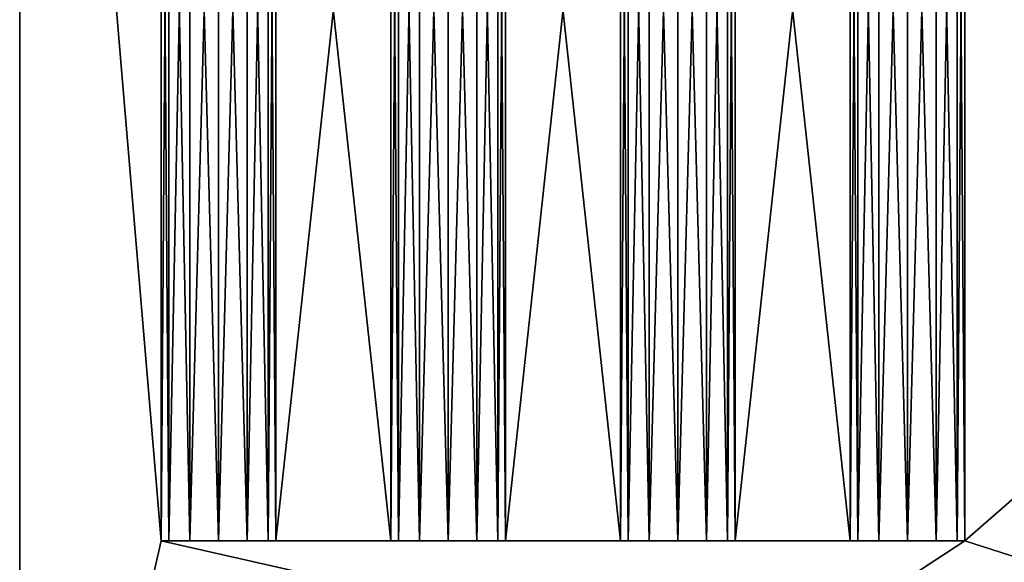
# Model space of a CAD drawing. Extents: x 0 to 350, y 0 to 45.
# Tile 78 of 144: x 197.78 to 202.07, y 23.55 to 25.91. Entities that reach past the tile are written whole.
import ezdxf

# ---------------------------------------------------------------- set-up
doc = ezdxf.new("R2010")
doc.units = 0
doc.layers.get('0').update_dxf_attribs({"color": 13, "linetype": 'CONTINUOUS'})

# ---------------------------------------------------------------- blocks, each defined once
blk = doc.blocks.new('COMPONENT')
for p, q in [((7.6914, 9.1277, 11.55), (7.6914, 9.6277, 11.55)), ((7.6914, 9.6277, 11.55), (12.3086, 9.6277, 11.55)), ((12.3086, 9.6277, 8.45), (7.6914, 9.6277, 8.45)), ((7.6914, 9.6277, 8.45), (7.6914, 9.1277, 8.45)), ((7.6914, 6.1277, 11.55), (7.6914, 9.6277, 11.55)), ((7.6914, 6.6277, 11.55), (7.6914, 9.6277, 11.55)), ((7.6914, 7.1277, 11.55), (7.6914, 9.6277, 11.55)), ((7.6914, 7.6277, 11.55), (7.6914, 9.6277, 11.55)), ((7.6914, 8.1277, 11.55), (7.6914, 9.6277, 11.55)), ((7.6914, 8.6277, 11.55), (7.6914, 9.6277, 11.55)), ((7.6914, 9.1277, 11.55), (7.6914, 9.6277, 11.55)), ((7.6914, 9.6277, 11.55), (12.3086, 9.6277, 11.55)), ((12.3086, 9.6277, 8.45), (7.6914, 9.6277, 8.45)), ((7.6914, 9.6277, 8.45), (7.6914, 6.1277, 8.45)), ((7.6914, 9.6277, 8.45), (7.6914, 9.1277, 8.45)), ((7.6914, 9.6277, 8.45), (7.6914, 9.5943, 8.325)), ((12.3086, 9.6277, 8.45), (7.6914, 9.6277, 8.45)), ((7.6914, 9.6277, 8.45), (7.6914, 9.1277, 8.45)), ((7.6914, 9.5943, 8.325), (7.6914, 9.6277, 8.45)), ((7.6914, 9.6277, 8.45), (12.3086, 9.6277, 8.45)), ((7.6914, 9.1277, 8.45), (7.6914, 9.6277, 8.45)), ((7.6914, 9.5943, 11.675), (7.6914, 9.6277, 11.55)), ((7.6914, 9.6277, 11.55), (12.3086, 9.6277, 11.55)), ((7.6914, 9.1277, 11.55), (7.6914, 9.6277, 11.55)), ((12.3086, 9.6277, 11.55), (7.6914, 9.6277, 11.55)), ((7.6914, 9.6277, 11.55), (7.6914, 9.5943, 11.675)), ((7.6914, 9.6277, 11.55), (7.6914, 9.1277, 11.55)), ((7.6914, 9.5943, 8.325), (12.3086, 9.5943, 8.325)), ((7.6914, 9.3777, 8.2), (7.6914, 9.5943, 8.325)), ((7.6914, 9.5943, 8.325), (7.6914, 9.5027, 8.2335)), ((12.3086, 9.5943, 8.325), (7.6914, 9.5943, 8.325)), ((7.6914, 9.5943, 8.325), (7.6914, 9.3777, 8.2)), ((7.6914, 9.5027, 8.2335), (7.6914, 9.5943, 8.325)), ((7.6914, 9.5027, 11.7665), (7.6914, 9.5943, 11.675)), ((7.6914, 9.5943, 11.675), (12.3086, 9.5943, 11.675)), ((7.6914, 9.3777, 11.8), (7.6914, 9.5943, 11.675)), ((12.3086, 9.5943, 11.675), (7.6914, 9.5943, 11.675)), ((7.6914, 9.5943, 11.675), (7.6914, 9.5027, 11.7665)), ((7.6914, 9.3777, 11.8), (7.6914, 9.5943, 11.675)), ((7.6914, 9.5027, 8.2335), (7.6914, 9.3777, 8.2)), ((7.6914, 9.5027, 8.2335), (12.3086, 9.5027, 8.2335)), ((7.6914, 9.3777, 8.2), (7.6914, 9.5027, 8.2335)), ((7.6914, 9.5027, 8.2335), (12.3086, 9.5027, 8.2335)), ((7.6914, 9.5027, 11.7665), (12.3086, 9.5027, 11.7665)), ((7.6914, 9.3777, 11.8), (7.6914, 9.5027, 11.7665)), ((7.6914, 9.5027, 11.7665), (12.3086, 9.5027, 11.7665)), ((7.6914, 9.5027, 11.7665), (7.6914, 9.3777, 11.8)), ((7.6914, 9.3777, 8.2), (7.6914, 9.2527, 8.2335)), ((7.6914, 9.3777, 8.2), (12.3086, 9.3777, 8.2)), ((7.6914, 9.3777, 8.2), (7.6914, 9.1612, 8.325)), ((7.6914, 9.2527, 8.2335), (7.6914, 9.3777, 8.2)), ((7.6914, 9.3777, 8.2), (12.3086, 9.3777, 8.2)), ((7.6914, 9.3777, 8.2), (7.6914, 9.1612, 8.325)), ((7.6914, 9.3777, 11.8), (12.3086, 9.3777, 11.8)), ((7.6914, 9.2527, 11.7665), (7.6914, 9.3777, 11.8)), ((7.6914, 9.3777, 11.8), (7.6914, 9.1612, 11.675)), ((7.6914, 9.3777, 11.8), (12.3086, 9.3777, 11.8)), ((7.6914, 9.3777, 11.8), (7.6914, 9.2527, 11.7665)), ((7.6914, 9.1612, 11.675), (7.6914, 9.3777, 11.8)), ((7.6914, 9.2527, 8.2335), (7.6914, 9.1612, 8.325)), ((7.6914, 9.2527, 8.2335), (12.3086, 9.2527, 8.2335)), ((7.6914, 9.1612, 8.325), (7.6914, 9.2527, 8.2335)), ((7.6914, 9.2527, 8.2335), (12.3086, 9.2527, 8.2335)), ((7.6914, 9.2527, 11.7665), (12.3086, 9.2527, 11.7665)), ((7.6914, 9.1612, 11.675), (7.6914, 9.2527, 11.7665)), ((7.6914, 9.2527, 11.7665), (12.3086, 9.2527, 11.7665)), ((7.6914, 9.2527, 11.7665), (7.6914, 9.1612, 11.675)), ((7.6914, 9.1612, 8.325), (12.3086, 9.1612, 8.325)), ((7.6914, 9.1612, 8.325), (7.6914, 9.1277, 8.45)), ((12.3086, 9.1612, 8.325), (7.6914, 9.1612, 8.325)), ((7.6914, 9.1277, 8.45), (7.6914, 9.1612, 8.325)), ((7.6914, 9.1277, 11.55), (7.6914, 9.1612, 11.675)), ((7.6914, 9.1612, 11.675), (12.3086, 9.1612, 11.675)), ((12.3086, 9.1612, 11.675), (7.6914, 9.1612, 11.675)), ((7.6914, 9.1612, 11.675), (7.6914, 9.1277, 11.55)), ((12.3086, 9.1277, 11.55), (7.6914, 9.1277, 11.55)), ((7.6914, 9.1277, 8.45), (12.3086, 9.1277, 8.45)), ((7.6914, 8.6277, 11.55), (7.6914, 9.1277, 11.55)), ((12.3086, 9.1277, 11.55), (7.6914, 9.1277, 11.55)), ((7.6914, 9.1277, 8.45), (7.6914, 6.1277, 8.45)), ((7.6914, 9.1277, 8.45), (7.6914, 8.6277, 8.45)), ((7.6914, 9.1277, 8.45), (12.3086, 9.1277, 8.45)), ((7.6914, 9.1277, 8.45), (12.3086, 9.1277, 8.45)), ((12.3086, 9.1277, 8.45), (7.6914, 9.1277, 8.45)), ((12.3086, 9.1277, 11.55), (7.6914, 9.1277, 11.55)), ((7.6914, 9.1277, 11.55), (12.3086, 9.1277, 11.55)), ((7.6914, 8.1277, 11.55), (7.6914, 8.6277, 11.55)), ((7.6914, 8.6277, 11.55), (12.3086, 8.6277, 11.55)), ((12.3086, 8.6277, 8.45), (7.6914, 8.6277, 8.45)), ((7.6914, 8.6277, 8.45), (7.6914, 8.1277, 8.45)), ((7.6914, 8.1277, 11.55), (7.6914, 8.6277, 11.55)), ((7.6914, 8.6277, 11.55), (12.3086, 8.6277, 11.55)), ((7.6914, 8.6277, 8.45), (7.6914, 6.1277, 8.45)), ((7.6914, 8.6277, 8.45), (7.6914, 8.1277, 8.45)), ((12.3086, 8.6277, 8.45), (7.6914, 8.6277, 8.45)), ((7.6914, 8.6277, 8.45), (7.6914, 8.5943, 8.325)), ((12.3086, 8.6277, 8.45), (7.6914, 8.6277, 8.45)), ((7.6914, 8.6277, 8.45), (7.6914, 8.1277, 8.45)), ((7.6914, 8.5943, 8.325), (7.6914, 8.6277, 8.45)), ((7.6914, 8.6277, 8.45), (12.3086, 8.6277, 8.45)), ((7.6914, 8.1277, 8.45), (7.6914, 8.6277, 8.45)), ((7.6914, 8.5943, 11.675), (7.6914, 8.6277, 11.55)), ((7.6914, 8.6277, 11.55), (12.3086, 8.6277, 11.55)), ((7.6914, 8.1277, 11.55), (7.6914, 8.6277, 11.55)), ((12.3086, 8.6277, 11.55), (7.6914, 8.6277, 11.55)), ((7.6914, 8.6277, 11.55), (7.6914, 8.5943, 11.675)), ((7.6914, 8.6277, 11.55), (7.6914, 8.1277, 11.55)), ((7.6914, 8.5943, 8.325), (12.3086, 8.5943, 8.325)), ((7.6914, 8.3777, 8.2), (7.6914, 8.5943, 8.325)), ((7.6914, 8.5943, 8.325), (7.6914, 8.5027, 8.2335)), ((12.3086, 8.5943, 8.325), (7.6914, 8.5943, 8.325)), ((7.6914, 8.5943, 8.325), (7.6914, 8.3777, 8.2)), ((7.6914, 8.5027, 8.2335), (7.6914, 8.5943, 8.325)), ((7.6914, 8.5027, 11.7665), (7.6914, 8.5943, 11.675)), ((7.6914, 8.5943, 11.675), (12.3086, 8.5943, 11.675)), ((7.6914, 8.3777, 11.8), (7.6914, 8.5943, 11.675)), ((7.6914, 8.5943, 11.675), (7.6914, 8.5027, 11.7665)), ((12.3086, 8.5943, 11.675), (7.6914, 8.5943, 11.675)), ((7.6914, 8.3777, 11.8), (7.6914, 8.5943, 11.675)), ((7.6914, 8.5027, 8.2335), (7.6914, 8.3777, 8.2)), ((7.6914, 8.5027, 8.2335), (12.3086, 8.5027, 8.2335)), ((7.6914, 8.3777, 8.2), (7.6914, 8.5027, 8.2335)), ((7.6914, 8.5027, 8.2335), (12.3086, 8.5027, 8.2335)), ((7.6914, 8.5027, 11.7665), (12.3086, 8.5027, 11.7665)), ((7.6914, 8.3777, 11.8), (7.6914, 8.5027, 11.7665)), ((7.6914, 8.5027, 11.7665), (12.3086, 8.5027, 11.7665)), ((7.6914, 8.5027, 11.7665), (7.6914, 8.3777, 11.8)), ((7.6914, 8.3777, 8.2), (7.6914, 8.2527, 8.2335)), ((7.6914, 8.3777, 8.2), (12.3086, 8.3777, 8.2)), ((7.6914, 8.3777, 8.2), (7.6914, 8.1612, 8.325)), ((7.6914, 8.2527, 8.2335), (7.6914, 8.3777, 8.2)), ((7.6914, 8.3777, 8.2), (12.3086, 8.3777, 8.2)), ((7.6914, 8.3777, 8.2), (7.6914, 8.1612, 8.325)), ((7.6914, 8.3777, 11.8), (12.3086, 8.3777, 11.8)), ((7.6914, 8.2527, 11.7665), (7.6914, 8.3777, 11.8)), ((7.6914, 8.3777, 11.8), (7.6914, 8.1612, 11.675)), ((7.6914, 8.3777, 11.8), (12.3086, 8.3777, 11.8)), ((7.6914, 8.3777, 11.8), (7.6914, 8.2527, 11.7665)), ((7.6914, 8.1612, 11.675), (7.6914, 8.3777, 11.8)), ((7.6914, 8.2527, 8.2335), (7.6914, 8.1612, 8.325)), ((7.6914, 8.2527, 8.2335), (12.3086, 8.2527, 8.2335)), ((7.6914, 8.1612, 8.325), (7.6914, 8.2527, 8.2335)), ((7.6914, 8.2527, 8.2335), (12.3086, 8.2527, 8.2335)), ((7.6914, 8.2527, 11.7665), (12.3086, 8.2527, 11.7665)), ((7.6914, 8.1612, 11.675), (7.6914, 8.2527, 11.7665)), ((7.6914, 8.2527, 11.7665), (12.3086, 8.2527, 11.7665)), ((7.6914, 8.2527, 11.7665), (7.6914, 8.1612, 11.675)), ((7.6914, 8.1612, 8.325), (12.3086, 8.1612, 8.325)), ((7.6914, 8.1612, 8.325), (7.6914, 8.1277, 8.45)), ((12.3086, 8.1612, 8.325), (7.6914, 8.1612, 8.325)), ((7.6914, 8.1277, 8.45), (7.6914, 8.1612, 8.325)), ((7.6914, 8.1277, 11.55), (7.6914, 8.1612, 11.675)), ((7.6914, 8.1612, 11.675), (12.3086, 8.1612, 11.675)), ((12.3086, 8.1612, 11.675), (7.6914, 8.1612, 11.675)), ((7.6914, 8.1612, 11.675), (7.6914, 8.1277, 11.55)), ((12.3086, 8.1277, 11.55), (7.6914, 8.1277, 11.55)), ((7.6914, 8.1277, 8.45), (12.3086, 8.1277, 8.45)), ((7.6914, 7.6277, 11.55), (7.6914, 8.1277, 11.55)), ((12.3086, 8.1277, 11.55), (7.6914, 8.1277, 11.55)), ((7.6914, 8.1277, 8.45), (7.6914, 6.1277, 8.45)), ((7.6914, 8.1277, 8.45), (7.6914, 7.6277, 8.45)), ((7.6914, 8.1277, 8.45), (12.3086, 8.1277, 8.45)), ((7.6914, 8.1277, 8.45), (12.3086, 8.1277, 8.45)), ((12.3086, 8.1277, 8.45), (7.6914, 8.1277, 8.45)), ((12.3086, 8.1277, 11.55), (7.6914, 8.1277, 11.55)), ((7.6914, 8.1277, 11.55), (12.3086, 8.1277, 11.55)), ((7.6914, 7.1277, 11.55), (7.6914, 7.6277, 11.55)), ((7.6914, 7.6277, 11.55), (12.3086, 7.6277, 11.55)), ((12.3086, 7.6277, 8.45), (7.6914, 7.6277, 8.45)), ((7.6914, 7.6277, 8.45), (7.6914, 7.1277, 8.45)), ((7.6914, 7.1277, 11.55), (7.6914, 7.6277, 11.55)), ((7.6914, 7.6277, 11.55), (12.3086, 7.6277, 11.55)), ((7.6914, 7.6277, 8.45), (7.6914, 6.1277, 8.45)), ((7.6914, 7.6277, 8.45), (7.6914, 7.1277, 8.45)), ((12.3086, 7.6277, 8.45), (7.6914, 7.6277, 8.45)), ((7.6914, 7.6277, 8.45), (7.6914, 7.5943, 8.325)), ((12.3086, 7.6277, 8.45), (7.6914, 7.6277, 8.45)), ((7.6914, 7.6277, 8.45), (7.6914, 7.1277, 8.45)), ((7.6914, 7.5943, 8.325), (7.6914, 7.6277, 8.45)), ((7.6914, 7.6277, 8.45), (12.3086, 7.6277, 8.45)), ((7.6914, 7.1277, 8.45), (7.6914, 7.6277, 8.45)), ((7.6914, 7.5943, 11.675), (7.6914, 7.6277, 11.55)), ((7.6914, 7.6277, 11.55), (12.3086, 7.6277, 11.55)), ((7.6914, 7.1277, 11.55), (7.6914, 7.6277, 11.55)), ((12.3086, 7.6277, 11.55), (7.6914, 7.6277, 11.55)), ((7.6914, 7.6277, 11.55), (7.6914, 7.5943, 11.675)), ((7.6914, 7.6277, 11.55), (7.6914, 7.1277, 11.55)), ((7.6914, 7.5943, 8.325), (12.3086, 7.5943, 8.325)), ((7.6914, 7.3777, 8.2), (7.6914, 7.5943, 8.325)), ((7.6914, 7.5943, 8.325), (7.6914, 7.5027, 8.2335)), ((12.3086, 7.5943, 8.325), (7.6914, 7.5943, 8.325)), ((7.6914, 7.5943, 8.325), (7.6914, 7.3777, 8.2)), ((7.6914, 7.5027, 8.2335), (7.6914, 7.5943, 8.325)), ((7.6914, 7.5027, 11.7665), (7.6914, 7.5943, 11.675)), ((7.6914, 7.5943, 11.675), (12.3086, 7.5943, 11.675)), ((7.6914, 7.3777, 11.8), (7.6914, 7.5943, 11.675)), ((7.6914, 7.5943, 11.675), (7.6914, 7.5027, 11.7665)), ((12.3086, 7.5943, 11.675), (7.6914, 7.5943, 11.675)), ((7.6914, 7.3777, 11.8), (7.6914, 7.5943, 11.675)), ((7.6914, 7.5027, 8.2335), (7.6914, 7.3777, 8.2)), ((7.6914, 7.5027, 8.2335), (12.3086, 7.5027, 8.2335)), ((7.6914, 7.3777, 8.2), (7.6914, 7.5027, 8.2335)), ((7.6914, 7.5027, 8.2335), (12.3086, 7.5027, 8.2335)), ((7.6914, 7.5027, 11.7665), (12.3086, 7.5027, 11.7665)), ((7.6914, 7.3777, 11.8), (7.6914, 7.5027, 11.7665)), ((7.6914, 7.5027, 11.7665), (12.3086, 7.5027, 11.7665)), ((7.6914, 7.5027, 11.7665), (7.6914, 7.3777, 11.8)), ((7.6914, 7.3777, 8.2), (7.6914, 7.2527, 8.2335)), ((7.6914, 7.3777, 8.2), (12.3086, 7.3777, 8.2)), ((7.6914, 7.3777, 8.2), (7.6914, 7.1612, 8.325)), ((7.6914, 7.2527, 8.2335), (7.6914, 7.3777, 8.2)), ((7.6914, 7.3777, 8.2), (12.3086, 7.3777, 8.2)), ((7.6914, 7.3777, 8.2), (7.6914, 7.1612, 8.325)), ((7.6914, 7.3777, 11.8), (12.3086, 7.3777, 11.8)), ((7.6914, 7.2527, 11.7665), (7.6914, 7.3777, 11.8)), ((7.6914, 7.3777, 11.8), (7.6914, 7.1612, 11.675)), ((7.6914, 7.3777, 11.8), (12.3086, 7.3777, 11.8)), ((7.6914, 7.3777, 11.8), (7.6914, 7.2527, 11.7665)), ((7.6914, 7.1612, 11.675), (7.6914, 7.3777, 11.8)), ((7.6914, 7.2527, 8.2335), (7.6914, 7.1612, 8.325)), ((7.6914, 7.2527, 8.2335), (12.3086, 7.2527, 8.2335)), ((7.6914, 7.2527, 8.2335), (12.3086, 7.2527, 8.2335)), ((7.6914, 7.1612, 8.325), (7.6914, 7.2527, 8.2335)), ((7.6914, 7.2527, 11.7665), (12.3086, 7.2527, 11.7665)), ((7.6914, 7.1612, 11.675), (7.6914, 7.2527, 11.7665)), ((7.6914, 7.2527, 11.7665), (12.3086, 7.2527, 11.7665)), ((7.6914, 7.2527, 11.7665), (7.6914, 7.1612, 11.675)), ((7.6914, 7.1612, 8.325), (12.3086, 7.1612, 8.325)), ((7.6914, 7.1612, 8.325), (7.6914, 7.1277, 8.45)), ((12.3086, 7.1612, 8.325), (7.6914, 7.1612, 8.325)), ((7.6914, 7.1277, 8.45), (7.6914, 7.1612, 8.325)), ((7.6914, 7.1277, 11.55), (7.6914, 7.1612, 11.675)), ((7.6914, 7.1612, 11.675), (12.3086, 7.1612, 11.675)), ((12.3086, 7.1612, 11.675), (7.6914, 7.1612, 11.675)), ((7.6914, 7.1612, 11.675), (7.6914, 7.1277, 11.55)), ((12.3086, 7.1277, 11.55), (7.6914, 7.1277, 11.55)), ((7.6914, 7.1277, 8.45), (12.3086, 7.1277, 8.45)), ((7.6914, 6.6277, 11.55), (7.6914, 7.1277, 11.55)), ((12.3086, 7.1277, 11.55), (7.6914, 7.1277, 11.55)), ((7.6914, 7.1277, 8.45), (7.6914, 6.1277, 8.45)), ((7.6914, 7.1277, 8.45), (7.6914, 6.6277, 8.45)), ((7.6914, 7.1277, 8.45), (12.3086, 7.1277, 8.45)), ((7.6914, 7.1277, 8.45), (12.3086, 7.1277, 8.45)), ((12.3086, 7.1277, 8.45), (7.6914, 7.1277, 8.45)), ((12.3086, 7.1277, 11.55), (7.6914, 7.1277, 11.55)), ((7.6914, 7.1277, 11.55), (12.3086, 7.1277, 11.55)), ((7.6914, 6.6277, 11.55), (12.3086, 6.6277, 11.55)), ((7.6914, 6.1277, 11.55), (7.6914, 6.6277, 11.55)), ((12.3086, 6.6277, 8.45), (7.6914, 6.6277, 8.45)), ((7.6914, 6.6277, 8.45), (7.6914, 6.1277, 8.45)), ((7.6914, 6.1277, 11.55), (7.6914, 6.6277, 11.55)), ((7.6914, 6.6277, 11.55), (12.3086, 6.6277, 11.55)), ((7.6914, 6.6277, 8.45), (7.6914, 6.1277, 8.45)), ((12.3086, 6.6277, 8.45), (7.6914, 6.6277, 8.45)), ((7.6914, 6.6277, 8.45), (7.6914, 6.5943, 8.325)), ((12.3086, 6.6277, 8.45), (7.6914, 6.6277, 8.45)), ((7.6914, 6.6277, 8.45), (7.6914, 6.1277, 8.45)), ((7.6914, 6.5943, 8.325), (7.6914, 6.6277, 8.45)), ((7.6914, 6.6277, 8.45), (12.3086, 6.6277, 8.45)), ((7.6914, 6.1277, 8.45), (7.6914, 6.6277, 8.45)), ((7.6914, 6.5943, 11.675), (7.6914, 6.6277, 11.55)), ((7.6914, 6.6277, 11.55), (12.3086, 6.6277, 11.55)), ((7.6914, 6.1277, 11.55), (7.6914, 6.6277, 11.55)), ((12.3086, 6.6277, 11.55), (7.6914, 6.6277, 11.55)), ((7.6914, 6.6277, 11.55), (7.6914, 6.5943, 11.675)), ((7.6914, 6.6277, 11.55), (7.6914, 6.1277, 11.55)), ((7.6914, 6.5943, 8.325), (12.3086, 6.5943, 8.325)), ((7.6914, 6.3777, 8.2), (7.6914, 6.5943, 8.325)), ((7.6914, 6.5943, 8.325), (7.6914, 6.5027, 8.2335)), ((12.3086, 6.5943, 8.325), (7.6914, 6.5943, 8.325)), ((7.6914, 6.5943, 8.325), (7.6914, 6.3777, 8.2)), ((7.6914, 6.5027, 8.2335), (7.6914, 6.5943, 8.325)), ((7.6914, 6.5027, 11.7665), (7.6914, 6.5943, 11.675)), ((7.6914, 6.5943, 11.675), (12.3086, 6.5943, 11.675)), ((7.6914, 6.3777, 11.8), (7.6914, 6.5943, 11.675)), ((7.6914, 6.5943, 11.675), (7.6914, 6.5027, 11.7665)), ((12.3086, 6.5943, 11.675), (7.6914, 6.5943, 11.675)), ((7.6914, 6.3777, 11.8), (7.6914, 6.5943, 11.675)), ((7.6914, 6.5027, 8.2335), (7.6914, 6.3777, 8.2)), ((7.6914, 6.5027, 8.2335), (12.3086, 6.5027, 8.2335)), ((7.6914, 6.3777, 8.2), (7.6914, 6.5027, 8.2335)), ((7.6914, 6.5027, 8.2335), (12.3086, 6.5027, 8.2335)), ((7.6914, 6.5027, 11.7665), (12.3086, 6.5027, 11.7665)), ((7.6914, 6.3777, 11.8), (7.6914, 6.5027, 11.7665)), ((7.6914, 6.5027, 11.7665), (12.3086, 6.5027, 11.7665)), ((7.6914, 6.5027, 11.7665), (7.6914, 6.3777, 11.8)), ((7.6914, 6.3777, 8.2), (7.6914, 6.2527, 8.2335)), ((7.6914, 6.3777, 8.2), (12.3086, 6.3777, 8.2)), ((7.6914, 6.3777, 8.2), (7.6914, 6.1612, 8.325)), ((7.6914, 6.2527, 8.2335), (7.6914, 6.3777, 8.2)), ((7.6914, 6.3777, 8.2), (12.3086, 6.3777, 8.2)), ((7.6914, 6.3777, 8.2), (7.6914, 6.1612, 8.325)), ((7.6914, 6.3777, 11.8), (12.3086, 6.3777, 11.8)), ((7.6914, 6.2527, 11.7665), (7.6914, 6.3777, 11.8)), ((7.6914, 6.3777, 11.8), (7.6914, 6.1612, 11.675)), ((7.6914, 6.3777, 11.8), (12.3086, 6.3777, 11.8)), ((7.6914, 6.3777, 11.8), (7.6914, 6.2527, 11.7665)), ((7.6914, 6.1612, 11.675), (7.6914, 6.3777, 11.8)), ((7.6914, 6.2527, 8.2335), (7.6914, 6.1612, 8.325)), ((7.6914, 6.2527, 8.2335), (12.3086, 6.2527, 8.2335)), ((7.6914, 6.1612, 8.325), (7.6914, 6.2527, 8.2335)), ((7.6914, 6.2527, 8.2335), (12.3086, 6.2527, 8.2335)), ((7.6914, 6.2527, 11.7665), (12.3086, 6.2527, 11.7665)), ((7.6914, 6.1612, 11.675), (7.6914, 6.2527, 11.7665)), ((7.6914, 6.2527, 11.7665), (12.3086, 6.2527, 11.7665)), ((7.6914, 6.2527, 11.7665), (7.6914, 6.1612, 11.675)), ((7.6914, 6.1612, 8.325), (12.3086, 6.1612, 8.325)), ((7.6914, 6.1612, 8.325), (7.6914, 6.1277, 8.45)), ((12.3086, 6.1612, 8.325), (7.6914, 6.1612, 8.325)), ((7.6914, 6.1277, 8.45), (7.6914, 6.1612, 8.325)), ((7.6914, 6.1277, 11.55), (7.6914, 6.1612, 11.675)), ((7.6914, 6.1612, 11.675), (12.3086, 6.1612, 11.675)), ((12.3086, 6.1612, 11.675), (7.6914, 6.1612, 11.675)), ((7.6914, 6.1612, 11.675), (7.6914, 6.1277, 11.55)), ((12.3086, 6.1277, 11.55), (7.6914, 6.1277, 11.55)), ((7.6914, 6.1277, 8.45), (12.3086, 6.1277, 8.45)), ((12.3086, 6.1277, 11.55), (7.6914, 6.1277, 11.55)), ((7.6914, 6.1277, 8.45), (12.3086, 6.1277, 8.45)), ((7.6914, 6.1277, 8.45), (12.3086, 6.1277, 8.45)), ((12.3086, 6.1277, 8.45), (7.6914, 6.1277, 8.45)), ((12.3086, 6.1277, 11.55), (7.6914, 6.1277, 11.55)), ((7.6914, 6.1277, 11.55), (12.3086, 6.1277, 11.55)), ((5, 5.512, 11.55), (15, 5.512, 11.55)), ((15, 5.512, 8.45), (5, 5.512, 8.45)), ((5, 5.512, 8.45), (15, 5.512, 8.45)), ((15, 5.512, 11.55), (5, 5.512, 11.55))]:
    blk.add_line(p, q)
mesh = blk.add_polyface()
corners = [(5, 5.512, 11.55), (7.6914, 6.1277, 11.55), (5, 18.012, 11.55), (15, 5.512, 11.55), (12.3086, 6.1277, 11.55), (12.3086, 6.6277, 11.55), (12.3086, 7.1277, 11.55), (12.3086, 7.6277, 11.55), (12.3086, 8.1277, 11.55), (12.3086, 8.6277, 11.55), (12.3086, 9.1277, 11.55), (12.3086, 9.6277, 11.55), (7.6914, 9.6277, 11.55), (15, 18.012, 11.55), (7.6914, 6.6277, 11.55), (7.6914, 7.1277, 11.55), (7.6914, 7.6277, 11.55), (7.6914, 8.1277, 11.55), (7.6914, 8.6277, 11.55), (7.6914, 9.1277, 11.55)]
mesh.append_faces([[corners[k] for k in face] for face in [(0, 1, 2), (1, 3, 4), (4, 3, 5), (6, 3, 7), (8, 3, 9), (10, 3, 11), (2, 12, 13), (12, 18, 19), (13, 11, 3), (9, 19, 18), (19, 9, 10), (7, 17, 16), (17, 7, 8), (5, 15, 14), (15, 5, 6)]], dxfattribs={"vtx0": -1, "vtx1": -1})
mesh.append_faces([[corners[k] for k in face] for face in [(5, 3, 6), (7, 3, 8), (9, 3, 10), (12, 2, 1), (12, 14, 15), (12, 16, 17)]], dxfattribs={"vtx0": -1, "vtx1": -1, "vtx2": -1})
mesh.append_faces([[corners[k] for k in face] for face in [(1, 0, 3), (12, 1, 14), (12, 15, 16), (12, 17, 18), (13, 12, 11)]], dxfattribs={"vtx0": -1, "vtx2": -1})
mesh = blk.add_polyface()
corners = [(5, 18.012, 8.45), (7.6914, 9.6277, 8.45), (5, 5.512, 8.45), (15, 18.012, 8.45), (12.3086, 9.6277, 8.45), (12.3086, 9.1277, 8.45), (12.3086, 8.6277, 8.45), (12.3086, 8.1277, 8.45), (12.3086, 7.6277, 8.45), (12.3086, 7.1277, 8.45), (12.3086, 6.6277, 8.45), (12.3086, 6.1277, 8.45), (7.6914, 6.1277, 8.45), (15, 5.512, 8.45), (7.6914, 9.1277, 8.45), (7.6914, 8.6277, 8.45), (7.6914, 8.1277, 8.45), (7.6914, 7.6277, 8.45), (7.6914, 7.1277, 8.45), (7.6914, 6.6277, 8.45)]
mesh.append_faces([[corners[k] for k in face] for face in [(0, 1, 2), (1, 3, 4), (4, 3, 5), (6, 3, 7), (8, 3, 9), (10, 3, 11), (2, 12, 13), (12, 18, 19), (13, 11, 3), (9, 19, 18), (19, 9, 10), (7, 17, 16), (17, 7, 8), (5, 15, 14), (15, 5, 6)]], dxfattribs={"vtx0": -1, "vtx1": -1})
mesh.append_faces([[corners[k] for k in face] for face in [(5, 3, 6), (7, 3, 8), (9, 3, 10), (12, 2, 1), (12, 14, 15), (12, 16, 17)]], dxfattribs={"vtx0": -1, "vtx1": -1, "vtx2": -1})
mesh.append_faces([[corners[k] for k in face] for face in [(1, 0, 3), (12, 1, 14), (12, 15, 16), (12, 17, 18), (13, 12, 11)]], dxfattribs={"vtx0": -1, "vtx2": -1})
mesh = blk.add_polyface()
corners = [(7.6914, 9.6277, 8.45), (12.3086, 9.5943, 8.325), (7.6914, 9.5943, 8.325), (12.3086, 9.6277, 8.45)]
mesh.append_faces([[corners[k] for k in face] for face in [(0, 1, 2), (1, 0, 3)]], dxfattribs={"vtx0": -1})
mesh = blk.add_polyface()
corners = [(7.6914, 9.6277, 8.45), (7.6914, 9.1612, 8.325), (7.6914, 9.1277, 8.45), (7.6914, 9.3777, 8.2), (7.6914, 9.5943, 8.325)]
mesh.append_faces([[corners[k] for k in face] for face in [(0, 1, 2), (3, 0, 4)]], dxfattribs={"vtx0": -1})
mesh.append_faces([[corners[k] for k in face] for face in [(1, 0, 3)]], dxfattribs={"vtx0": -1, "vtx1": -1})
mesh = blk.add_polyface()
corners = [(7.6914, 9.5943, 11.675), (12.3086, 9.6277, 11.55), (7.6914, 9.6277, 11.55), (12.3086, 9.5943, 11.675)]
mesh.append_faces([[corners[k] for k in face] for face in [(0, 1, 2), (1, 0, 3)]], dxfattribs={"vtx0": -1})
mesh = blk.add_polyface()
corners = [(7.6914, 9.1612, 11.675), (7.6914, 9.6277, 11.55), (7.6914, 9.1277, 11.55), (7.6914, 9.3777, 11.8), (7.6914, 9.5943, 11.675)]
mesh.append_faces([[corners[k] for k in face] for face in [(0, 1, 2), (1, 3, 4)]], dxfattribs={"vtx0": -1})
mesh.append_faces([[corners[k] for k in face] for face in [(1, 0, 3)]], dxfattribs={"vtx0": -1, "vtx2": -1})
mesh = blk.add_polyface()
corners = [(7.6914, 9.5943, 8.325), (12.3086, 9.5027, 8.2335), (7.6914, 9.5027, 8.2335), (12.3086, 9.5943, 8.325)]
mesh.append_faces([[corners[k] for k in face] for face in [(0, 1, 2), (1, 0, 3)]], dxfattribs={"vtx0": -1})
mesh = blk.add_polyface()
corners = [(7.6914, 9.5027, 11.7665), (12.3086, 9.5943, 11.675), (7.6914, 9.5943, 11.675), (12.3086, 9.5027, 11.7665)]
mesh.append_faces([[corners[k] for k in face] for face in [(0, 1, 2), (1, 0, 3)]], dxfattribs={"vtx0": -1})
mesh = blk.add_polyface()
corners = [(12.3086, 9.5027, 8.2335), (7.6914, 9.3777, 8.2), (7.6914, 9.5027, 8.2335), (12.3086, 9.3777, 8.2)]
mesh.append_faces([[corners[k] for k in face] for face in [(0, 1, 2), (1, 0, 3)]], dxfattribs={"vtx0": -1})
mesh = blk.add_polyface()
corners = [(12.3086, 9.3777, 11.8), (7.6914, 9.5027, 11.7665), (7.6914, 9.3777, 11.8), (12.3086, 9.5027, 11.7665)]
mesh.append_faces([[corners[k] for k in face] for face in [(0, 1, 2), (1, 0, 3)]], dxfattribs={"vtx0": -1})
mesh = blk.add_polyface()
corners = [(12.3086, 9.3777, 8.2), (7.6914, 9.2527, 8.2335), (7.6914, 9.3777, 8.2), (12.3086, 9.2527, 8.2335)]
mesh.append_faces([[corners[k] for k in face] for face in [(0, 1, 2), (1, 0, 3)]], dxfattribs={"vtx0": -1})
mesh = blk.add_polyface()
corners = [(12.3086, 9.2527, 11.7665), (7.6914, 9.3777, 11.8), (7.6914, 9.2527, 11.7665), (12.3086, 9.3777, 11.8)]
mesh.append_faces([[corners[k] for k in face] for face in [(0, 1, 2), (1, 0, 3)]], dxfattribs={"vtx0": -1})
mesh = blk.add_polyface()
corners = [(12.3086, 9.1612, 8.325), (7.6914, 9.2527, 8.2335), (12.3086, 9.2527, 8.2335), (7.6914, 9.1612, 8.325)]
mesh.append_faces([[corners[k] for k in face] for face in [(0, 1, 2), (1, 0, 3)]], dxfattribs={"vtx0": -1})
mesh = blk.add_polyface()
corners = [(12.3086, 9.2527, 11.7665), (7.6914, 9.1612, 11.675), (12.3086, 9.1612, 11.675), (7.6914, 9.2527, 11.7665)]
mesh.append_faces([[corners[k] for k in face] for face in [(0, 1, 2), (1, 0, 3)]], dxfattribs={"vtx0": -1})
mesh = blk.add_polyface()
corners = [(12.3086, 9.1277, 8.45), (7.6914, 9.1612, 8.325), (12.3086, 9.1612, 8.325), (7.6914, 9.1277, 8.45)]
mesh.append_faces([[corners[k] for k in face] for face in [(0, 1, 2), (1, 0, 3)]], dxfattribs={"vtx0": -1})
mesh = blk.add_polyface()
corners = [(12.3086, 9.1612, 11.675), (7.6914, 9.1277, 11.55), (12.3086, 9.1277, 11.55), (7.6914, 9.1612, 11.675)]
mesh.append_faces([[corners[k] for k in face] for face in [(0, 1, 2), (1, 0, 3)]], dxfattribs={"vtx0": -1})
mesh = blk.add_polyface()
corners = [(7.6914, 8.6277, 8.45), (12.3086, 8.5943, 8.325), (7.6914, 8.5943, 8.325), (12.3086, 8.6277, 8.45)]
mesh.append_faces([[corners[k] for k in face] for face in [(0, 1, 2), (1, 0, 3)]], dxfattribs={"vtx0": -1})
mesh = blk.add_polyface()
corners = [(7.6914, 8.6277, 8.45), (7.6914, 8.1612, 8.325), (7.6914, 8.1277, 8.45), (7.6914, 8.3777, 8.2), (7.6914, 8.5943, 8.325)]
mesh.append_faces([[corners[k] for k in face] for face in [(0, 1, 2), (3, 0, 4)]], dxfattribs={"vtx0": -1})
mesh.append_faces([[corners[k] for k in face] for face in [(1, 0, 3)]], dxfattribs={"vtx0": -1, "vtx1": -1})
mesh = blk.add_polyface()
corners = [(7.6914, 8.5943, 11.675), (12.3086, 8.6277, 11.55), (7.6914, 8.6277, 11.55), (12.3086, 8.5943, 11.675)]
mesh.append_faces([[corners[k] for k in face] for face in [(0, 1, 2), (1, 0, 3)]], dxfattribs={"vtx0": -1})
mesh = blk.add_polyface()
corners = [(7.6914, 8.1612, 11.675), (7.6914, 8.6277, 11.55), (7.6914, 8.1277, 11.55), (7.6914, 8.3777, 11.8), (7.6914, 8.5943, 11.675)]
mesh.append_faces([[corners[k] for k in face] for face in [(0, 1, 2), (1, 3, 4)]], dxfattribs={"vtx0": -1})
mesh.append_faces([[corners[k] for k in face] for face in [(1, 0, 3)]], dxfattribs={"vtx0": -1, "vtx2": -1})
mesh = blk.add_polyface()
corners = [(12.3086, 8.5943, 8.325), (7.6914, 8.5027, 8.2335), (7.6914, 8.5943, 8.325), (12.3086, 8.5027, 8.2335)]
mesh.append_faces([[corners[k] for k in face] for face in [(0, 1, 2), (1, 0, 3)]], dxfattribs={"vtx0": -1})
mesh = blk.add_polyface()
corners = [(12.3086, 8.5027, 11.7665), (7.6914, 8.5943, 11.675), (7.6914, 8.5027, 11.7665), (12.3086, 8.5943, 11.675)]
mesh.append_faces([[corners[k] for k in face] for face in [(0, 1, 2), (1, 0, 3)]], dxfattribs={"vtx0": -1})
mesh = blk.add_polyface()
corners = [(12.3086, 8.5027, 8.2335), (7.6914, 8.3777, 8.2), (7.6914, 8.5027, 8.2335), (12.3086, 8.3777, 8.2)]
mesh.append_faces([[corners[k] for k in face] for face in [(0, 1, 2), (1, 0, 3)]], dxfattribs={"vtx0": -1})
mesh = blk.add_polyface()
corners = [(12.3086, 8.3777, 11.8), (7.6914, 8.5027, 11.7665), (7.6914, 8.3777, 11.8), (12.3086, 8.5027, 11.7665)]
mesh.append_faces([[corners[k] for k in face] for face in [(0, 1, 2), (1, 0, 3)]], dxfattribs={"vtx0": -1})
mesh = blk.add_polyface()
corners = [(12.3086, 8.3777, 8.2), (7.6914, 8.2527, 8.2335), (7.6914, 8.3777, 8.2), (12.3086, 8.2527, 8.2335)]
mesh.append_faces([[corners[k] for k in face] for face in [(0, 1, 2), (1, 0, 3)]], dxfattribs={"vtx0": -1})
mesh = blk.add_polyface()
corners = [(12.3086, 8.2527, 11.7665), (7.6914, 8.3777, 11.8), (7.6914, 8.2527, 11.7665), (12.3086, 8.3777, 11.8)]
mesh.append_faces([[corners[k] for k in face] for face in [(0, 1, 2), (1, 0, 3)]], dxfattribs={"vtx0": -1})
mesh = blk.add_polyface()
corners = [(12.3086, 8.1612, 8.325), (7.6914, 8.2527, 8.2335), (12.3086, 8.2527, 8.2335), (7.6914, 8.1612, 8.325)]
mesh.append_faces([[corners[k] for k in face] for face in [(0, 1, 2), (1, 0, 3)]], dxfattribs={"vtx0": -1})
mesh = blk.add_polyface()
corners = [(12.3086, 8.2527, 11.7665), (7.6914, 8.1612, 11.675), (12.3086, 8.1612, 11.675), (7.6914, 8.2527, 11.7665)]
mesh.append_faces([[corners[k] for k in face] for face in [(0, 1, 2), (1, 0, 3)]], dxfattribs={"vtx0": -1})
mesh = blk.add_polyface()
corners = [(12.3086, 8.1277, 8.45), (7.6914, 8.1612, 8.325), (12.3086, 8.1612, 8.325), (7.6914, 8.1277, 8.45)]
mesh.append_faces([[corners[k] for k in face] for face in [(0, 1, 2), (1, 0, 3)]], dxfattribs={"vtx0": -1})
mesh = blk.add_polyface()
corners = [(12.3086, 8.1612, 11.675), (7.6914, 8.1277, 11.55), (12.3086, 8.1277, 11.55), (7.6914, 8.1612, 11.675)]
mesh.append_faces([[corners[k] for k in face] for face in [(0, 1, 2), (1, 0, 3)]], dxfattribs={"vtx0": -1})
mesh = blk.add_polyface()
corners = [(7.6914, 7.6277, 8.45), (12.3086, 7.5943, 8.325), (7.6914, 7.5943, 8.325), (12.3086, 7.6277, 8.45)]
mesh.append_faces([[corners[k] for k in face] for face in [(0, 1, 2), (1, 0, 3)]], dxfattribs={"vtx0": -1})
mesh = blk.add_polyface()
corners = [(7.6914, 7.6277, 8.45), (7.6914, 7.1612, 8.325), (7.6914, 7.1277, 8.45), (7.6914, 7.3777, 8.2), (7.6914, 7.5943, 8.325)]
mesh.append_faces([[corners[k] for k in face] for face in [(0, 1, 2), (3, 0, 4)]], dxfattribs={"vtx0": -1})
mesh.append_faces([[corners[k] for k in face] for face in [(1, 0, 3)]], dxfattribs={"vtx0": -1, "vtx1": -1})
mesh = blk.add_polyface()
corners = [(7.6914, 7.5943, 11.675), (12.3086, 7.6277, 11.55), (7.6914, 7.6277, 11.55), (12.3086, 7.5943, 11.675)]
mesh.append_faces([[corners[k] for k in face] for face in [(0, 1, 2), (1, 0, 3)]], dxfattribs={"vtx0": -1})
mesh = blk.add_polyface()
corners = [(7.6914, 7.1612, 11.675), (7.6914, 7.6277, 11.55), (7.6914, 7.1277, 11.55), (7.6914, 7.3777, 11.8), (7.6914, 7.5943, 11.675)]
mesh.append_faces([[corners[k] for k in face] for face in [(0, 1, 2), (1, 3, 4)]], dxfattribs={"vtx0": -1})
mesh.append_faces([[corners[k] for k in face] for face in [(1, 0, 3)]], dxfattribs={"vtx0": -1, "vtx2": -1})
mesh = blk.add_polyface()
corners = [(12.3086, 7.5943, 8.325), (7.6914, 7.5027, 8.2335), (7.6914, 7.5943, 8.325), (12.3086, 7.5027, 8.2335)]
mesh.append_faces([[corners[k] for k in face] for face in [(0, 1, 2), (1, 0, 3)]], dxfattribs={"vtx0": -1})
mesh = blk.add_polyface()
corners = [(12.3086, 7.5027, 11.7665), (7.6914, 7.5943, 11.675), (7.6914, 7.5027, 11.7665), (12.3086, 7.5943, 11.675)]
mesh.append_faces([[corners[k] for k in face] for face in [(0, 1, 2), (1, 0, 3)]], dxfattribs={"vtx0": -1})
mesh = blk.add_polyface()
corners = [(12.3086, 7.5027, 8.2335), (7.6914, 7.3777, 8.2), (7.6914, 7.5027, 8.2335), (12.3086, 7.3777, 8.2)]
mesh.append_faces([[corners[k] for k in face] for face in [(0, 1, 2), (1, 0, 3)]], dxfattribs={"vtx0": -1})
mesh = blk.add_polyface()
corners = [(12.3086, 7.3777, 11.8), (7.6914, 7.5027, 11.7665), (7.6914, 7.3777, 11.8), (12.3086, 7.5027, 11.7665)]
mesh.append_faces([[corners[k] for k in face] for face in [(0, 1, 2), (1, 0, 3)]], dxfattribs={"vtx0": -1})
mesh = blk.add_polyface()
corners = [(12.3086, 7.3777, 8.2), (7.6914, 7.2527, 8.2335), (7.6914, 7.3777, 8.2), (12.3086, 7.2527, 8.2335)]
mesh.append_faces([[corners[k] for k in face] for face in [(0, 1, 2), (1, 0, 3)]], dxfattribs={"vtx0": -1})
mesh = blk.add_polyface()
corners = [(12.3086, 7.2527, 11.7665), (7.6914, 7.3777, 11.8), (7.6914, 7.2527, 11.7665), (12.3086, 7.3777, 11.8)]
mesh.append_faces([[corners[k] for k in face] for face in [(0, 1, 2), (1, 0, 3)]], dxfattribs={"vtx0": -1})
mesh = blk.add_polyface()
corners = [(12.3086, 7.1612, 8.325), (7.6914, 7.2527, 8.2335), (12.3086, 7.2527, 8.2335), (7.6914, 7.1612, 8.325)]
mesh.append_faces([[corners[k] for k in face] for face in [(0, 1, 2), (1, 0, 3)]], dxfattribs={"vtx0": -1})
mesh = blk.add_polyface()
corners = [(12.3086, 7.2527, 11.7665), (7.6914, 7.1612, 11.675), (12.3086, 7.1612, 11.675), (7.6914, 7.2527, 11.7665)]
mesh.append_faces([[corners[k] for k in face] for face in [(0, 1, 2), (1, 0, 3)]], dxfattribs={"vtx0": -1})
mesh = blk.add_polyface()
corners = [(12.3086, 7.1277, 8.45), (7.6914, 7.1612, 8.325), (12.3086, 7.1612, 8.325), (7.6914, 7.1277, 8.45)]
mesh.append_faces([[corners[k] for k in face] for face in [(0, 1, 2), (1, 0, 3)]], dxfattribs={"vtx0": -1})
mesh = blk.add_polyface()
corners = [(12.3086, 7.1612, 11.675), (7.6914, 7.1277, 11.55), (12.3086, 7.1277, 11.55), (7.6914, 7.1612, 11.675)]
mesh.append_faces([[corners[k] for k in face] for face in [(0, 1, 2), (1, 0, 3)]], dxfattribs={"vtx0": -1})
mesh = blk.add_polyface()
corners = [(7.6914, 6.6277, 8.45), (12.3086, 6.5943, 8.325), (7.6914, 6.5943, 8.325), (12.3086, 6.6277, 8.45)]
mesh.append_faces([[corners[k] for k in face] for face in [(0, 1, 2), (1, 0, 3)]], dxfattribs={"vtx0": -1})
mesh = blk.add_polyface()
corners = [(7.6914, 6.6277, 8.45), (7.6914, 6.1612, 8.325), (7.6914, 6.1277, 8.45), (7.6914, 6.3777, 8.2), (7.6914, 6.5943, 8.325)]
mesh.append_faces([[corners[k] for k in face] for face in [(0, 1, 2), (3, 0, 4)]], dxfattribs={"vtx0": -1})
mesh.append_faces([[corners[k] for k in face] for face in [(1, 0, 3)]], dxfattribs={"vtx0": -1, "vtx1": -1})
mesh = blk.add_polyface()
corners = [(7.6914, 6.5943, 11.675), (12.3086, 6.6277, 11.55), (7.6914, 6.6277, 11.55), (12.3086, 6.5943, 11.675)]
mesh.append_faces([[corners[k] for k in face] for face in [(0, 1, 2), (1, 0, 3)]], dxfattribs={"vtx0": -1})
mesh = blk.add_polyface()
corners = [(7.6914, 6.1612, 11.675), (7.6914, 6.6277, 11.55), (7.6914, 6.1277, 11.55), (7.6914, 6.3777, 11.8), (7.6914, 6.5943, 11.675)]
mesh.append_faces([[corners[k] for k in face] for face in [(0, 1, 2), (1, 3, 4)]], dxfattribs={"vtx0": -1})
mesh.append_faces([[corners[k] for k in face] for face in [(1, 0, 3)]], dxfattribs={"vtx0": -1, "vtx2": -1})
mesh = blk.add_polyface()
corners = [(7.6914, 6.5943, 8.325), (12.3086, 6.5027, 8.2335), (7.6914, 6.5027, 8.2335), (12.3086, 6.5943, 8.325)]
mesh.append_faces([[corners[k] for k in face] for face in [(0, 1, 2), (1, 0, 3)]], dxfattribs={"vtx0": -1})
mesh = blk.add_polyface()
corners = [(7.6914, 6.5027, 11.7665), (12.3086, 6.5943, 11.675), (7.6914, 6.5943, 11.675), (12.3086, 6.5027, 11.7665)]
mesh.append_faces([[corners[k] for k in face] for face in [(0, 1, 2), (1, 0, 3)]], dxfattribs={"vtx0": -1})
mesh = blk.add_polyface()
corners = [(12.3086, 6.5027, 8.2335), (7.6914, 6.3777, 8.2), (7.6914, 6.5027, 8.2335), (12.3086, 6.3777, 8.2)]
mesh.append_faces([[corners[k] for k in face] for face in [(0, 1, 2), (1, 0, 3)]], dxfattribs={"vtx0": -1})
mesh = blk.add_polyface()
corners = [(12.3086, 6.3777, 11.8), (7.6914, 6.5027, 11.7665), (7.6914, 6.3777, 11.8), (12.3086, 6.5027, 11.7665)]
mesh.append_faces([[corners[k] for k in face] for face in [(0, 1, 2), (1, 0, 3)]], dxfattribs={"vtx0": -1})
mesh = blk.add_polyface()
corners = [(12.3086, 6.3777, 8.2), (7.6914, 6.2527, 8.2335), (7.6914, 6.3777, 8.2), (12.3086, 6.2527, 8.2335)]
mesh.append_faces([[corners[k] for k in face] for face in [(0, 1, 2), (1, 0, 3)]], dxfattribs={"vtx0": -1})
mesh = blk.add_polyface()
corners = [(12.3086, 6.2527, 11.7665), (7.6914, 6.3777, 11.8), (7.6914, 6.2527, 11.7665), (12.3086, 6.3777, 11.8)]
mesh.append_faces([[corners[k] for k in face] for face in [(0, 1, 2), (1, 0, 3)]], dxfattribs={"vtx0": -1})
mesh = blk.add_polyface()
corners = [(12.3086, 6.1612, 8.325), (7.6914, 6.2527, 8.2335), (12.3086, 6.2527, 8.2335), (7.6914, 6.1612, 8.325)]
mesh.append_faces([[corners[k] for k in face] for face in [(0, 1, 2), (1, 0, 3)]], dxfattribs={"vtx0": -1})
mesh = blk.add_polyface()
corners = [(12.3086, 6.2527, 11.7665), (7.6914, 6.1612, 11.675), (12.3086, 6.1612, 11.675), (7.6914, 6.2527, 11.7665)]
mesh.append_faces([[corners[k] for k in face] for face in [(0, 1, 2), (1, 0, 3)]], dxfattribs={"vtx0": -1})
mesh = blk.add_polyface()
corners = [(12.3086, 6.1277, 8.45), (7.6914, 6.1612, 8.325), (12.3086, 6.1612, 8.325), (7.6914, 6.1277, 8.45)]
mesh.append_faces([[corners[k] for k in face] for face in [(0, 1, 2), (1, 0, 3)]], dxfattribs={"vtx0": -1})
mesh = blk.add_polyface()
corners = [(12.3086, 6.1612, 11.675), (7.6914, 6.1277, 11.55), (12.3086, 6.1277, 11.55), (7.6914, 6.1612, 11.675)]
mesh.append_faces([[corners[k] for k in face] for face in [(0, 1, 2), (1, 0, 3)]], dxfattribs={"vtx0": -1})
mesh = blk.add_polyface()
corners = [(17, 5.512, 12.25), (15, 5.512, 7.75), (17, 5.512, 7.75), (15, 5.512, 8.45), (15, 5.512, 11.55), (5, 5.512, 8.45), (15, 5.512, 12.25), (3, 5.512, 7.75), (5, 5.512, 7.75), (3, 5.512, 12.25), (5, 5.512, 11.55), (5, 5.512, 12.25)]
mesh.append_faces([[corners[k] for k in face] for face in [(0, 1, 2), (4, 0, 6), (5, 7, 8), (9, 10, 11)]], dxfattribs={"vtx0": -1})
mesh.append_faces([[corners[k] for k in face] for face in [(1, 0, 3), (3, 4, 5), (7, 5, 9), (10, 5, 4)]], dxfattribs={"vtx0": -1, "vtx1": -1})
mesh.append_faces([[corners[k] for k in face] for face in [(3, 0, 4), (9, 5, 10)]], dxfattribs={"vtx0": -1, "vtx1": -1, "vtx2": -1})
blk = doc.blocks.new('SKP8C79')
at = {"extrusion": (0, -1, -1.11022e-16)}
blk.add_blockref('COMPONENT', (0, 0), dxfattribs=at)
blk = doc.blocks.new('GROUP_4')
at = {"extrusion": (1, 1.68165e-15, 4.996e-16), "rotation": 270}
blk.add_blockref('SKP8C79', (90.3342, 20.0502, 192.268), dxfattribs=at)

msp = doc.modelspace()

# ---------------------------------------------------------------- block references
at = {"extrusion": (0, -1, -2.77556e-16)}
msp.add_blockref('GROUP_4', (0, 0, -36), dxfattribs=at)

doc.saveas('drawing.dxf')
